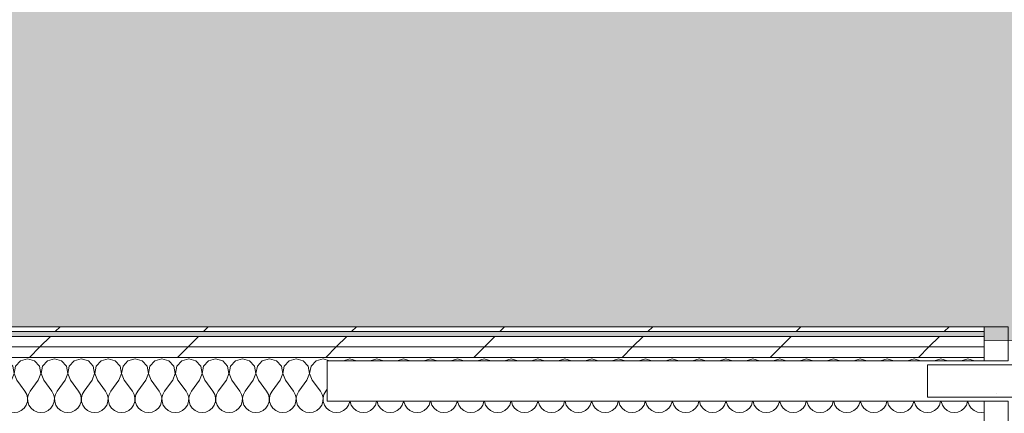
# Model space of a CAD drawing. Header units: millimetres. Extents: x -30280 to 19093, y -19247 to 4746.
# Tile 153 of 166: x -8393 to -7171, y -13782 to -13294. Entities that reach past the tile are written whole.
import ezdxf
from ezdxf.enums import TextEntityAlignment as Align

# ---------------------------------------------------------------- set-up
doc = ezdxf.new("R2010")
doc.units = ezdxf.units.MM
doc.header["$MEASUREMENT"] = 0
doc.linetypes.add('Wipeout_Contour', pattern=[1000, 0, -1000])
for name, color, linetype in [('Nuevo_05_AUX_Treball', 7, 'Continuous'), ('Nuevo_08_E_Envans secs', 7, 'Continuous'), ('Nuevo_Puertas Archicad', 7, 'Continuous')]:
    doc.layers.add(name, color=color, linetype=linetype)
for name, color, linetype, lineweight, true_color in [('Nuevo_05_AUX_Treball_Pluma_Nº__3', 7, 'Continuous', 5, 0xa4a4a4), ('Nuevo_08_E_Envans secs_Pluma_Nº__102', 7, 'Continuous', 5, 0xcccccc), ('Nuevo_08_E_Envans secs_Pluma_Nº__171', 171, 'Continuous', 13, 0xaaaaff), ('Nuevo_08_E_Envans secs_Pluma_Nº__177', 7, 'Continuous', 15, 0xf7e046), ('Nuevo_Puertas Archicad_Pluma_Nº__3', 7, 'Continuous', 5, 0xa4a4a4)]:
    doc.layers.add(name, color=color, linetype=linetype, lineweight=lineweight, true_color=true_color)
for name, color, linetype, lineweight in [('Nuevo_08_E_Envans secs_Pluma_Nº__1', 7, 'Continuous', 5), ('Nuevo_Puertas Archicad_Pluma_Nº__1', 7, 'Continuous', 5), ('Nuevo_Sellos de Zona Archicad_Pluma_Nº__1', 7, 'Continuous', 5)]:
    doc.layers.add(name, color=color, linetype=linetype, lineweight=lineweight)
doc.styles.add('Estilo_Generado_1', font='txt')
pattern_1 = [(45, (0, 0), (-183.8478, 183.8478), [195, -65]), (45, (7e-14, 183.85), (-183.8478, 183.8478), [195, -65])]

# ---------------------------------------------------------------- blocks, each defined once
blk = doc.blocks.new('Planta 1_Distribuïdor 2_12_1', base_point=(-6316.1, -12894.1))
at = {"layer": 'Nuevo_05_AUX_Treball', "linetype": 'Continuous', "lineweight": 0, "true_color": 0xf0ffcc}
blk.add_hatch(color=254, dxfattribs=at).paths.add_polyline_path([(-10668, -12494.6), (-10663.9, -13688.2), (-1618.8, -13697.1), (-1618.8, -12390.8), (-10668, -12390.8)])
at = {"layer": 'Nuevo_05_AUX_Treball_Pluma_Nº__3', "color": 253, "linetype": 'Continuous', "lineweight": 5, "true_color": 0xa4a4a4, "flags": 128}
blk.add_lwpolyline([(-10668, -12494.6), (-10663.9, -13688.2), (-1618.8, -13697.1), (-1618.8, -12390.8), (-10668, -12390.8)], close=True, dxfattribs=at)
at = {"layer": 'Nuevo_Sellos de Zona Archicad_Pluma_Nº__1', "color": 7, "lineweight": 5, "style": 'Estilo_Generado_1'}
for tag, p in [('ROOM_NAME', (-6316.1, -12952.2)), ('ROOM_NUMBER', (-6316.1, -13178.1)), ('ROOM_AREA', (-6316.1, -13404))]:
    blk.add_attdef(tag, text='', height=120, dxfattribs=at).set_placement(p, align=Align.TOP_LEFT)
blk = doc.blocks.new('*X247')
at = {"layer": 'Nuevo_08_E_Envans secs_Pluma_Nº__102', "color": 254, "linetype": 'Continuous', "lineweight": 5, "true_color": 0xcccccc}
for p, q in [((-8392.1, -13716.7), (-8392.2, -13716.8)), ((-8383.3, -13714.2), (-8392.1, -13716.7)), ((-8374.6, -13716.7), (-8383.3, -13714.2)), ((-8368.4, -13723.4), (-8374.6, -13716.7)), ((-8358.8, -13716.7), (-8364.9, -13723.4)), ((-8350, -13714.2), (-8358.8, -13716.7)), ((-8341.2, -13716.7), (-8350, -13714.2)), ((-8335.1, -13723.4), (-8341.2, -13716.7)), ((-8325.4, -13716.7), (-8331.6, -13723.4)), ((-8316.7, -13714.2), (-8325.4, -13716.7)), ((-8307.9, -13716.7), (-8316.7, -13714.2)), ((-8301.8, -13723.4), (-8307.9, -13716.7)), ((-8292.1, -13716.7), (-8298.2, -13723.4)), ((-8283.3, -13714.2), (-8292.1, -13716.7)), ((-8274.6, -13716.7), (-8283.3, -13714.2)), ((-8268.4, -13723.4), (-8274.6, -13716.7)), ((-8258.8, -13716.7), (-8264.9, -13723.4)), ((-8250, -13714.2), (-8258.8, -13716.7)), ((-8241.2, -13716.7), (-8250, -13714.2)), ((-8235.1, -13723.4), (-8241.2, -13716.7)), ((-8225.4, -13716.7), (-8231.6, -13723.4)), ((-8216.7, -13714.2), (-8225.4, -13716.7)), ((-8207.9, -13716.7), (-8216.7, -13714.2)), ((-8201.8, -13723.4), (-8207.9, -13716.7)), ((-8192.1, -13716.7), (-8198.2, -13723.4)), ((-8183.3, -13714.2), (-8192.1, -13716.7)), ((-8174.6, -13716.7), (-8183.3, -13714.2)), ((-8168.4, -13723.4), (-8174.6, -13716.7)), ((-8158.8, -13716.7), (-8164.9, -13723.4)), ((-8150, -13714.2), (-8158.8, -13716.7)), ((-8141.2, -13716.7), (-8150, -13714.2)), ((-8135.1, -13723.4), (-8141.2, -13716.7)), ((-8125.4, -13716.7), (-8131.6, -13723.4)), ((-8116.7, -13714.2), (-8125.4, -13716.7)), ((-8107.9, -13716.7), (-8116.7, -13714.2)), ((-8101.8, -13723.4), (-8107.9, -13716.7)), ((-8092.1, -13716.7), (-8098.2, -13723.4)), ((-8083.3, -13714.2), (-8092.1, -13716.7)), ((-8074.6, -13716.7), (-8083.3, -13714.2)), ((-8068.4, -13723.4), (-8074.6, -13716.7)), ((-8058.8, -13716.7), (-8064.9, -13723.4)), ((-8050, -13714.2), (-8058.8, -13716.7)), ((-8041.2, -13716.7), (-8050, -13714.2)), ((-8035.1, -13723.4), (-8041.2, -13716.7)), ((-8025.4, -13716.7), (-8031.6, -13723.4)), ((-8016.7, -13714.2), (-8025.4, -13716.7)), ((-8008.5, -13716.6), (-8016.7, -13714.2)), ((-7983.3, -13714.2), (-7991.5, -13716.6)), ((-7975.1, -13716.6), (-7983.3, -13714.2)), ((-7950, -13714.2), (-7958.2, -13716.6)), ((-7941.8, -13716.6), (-7950, -13714.2)), ((-7916.7, -13714.2), (-7924.9, -13716.6)), ((-7908.5, -13716.6), (-7916.7, -13714.2)), ((-7883.3, -13714.2), (-7891.5, -13716.6)), ((-7875.1, -13716.6), (-7883.3, -13714.2)), ((-7850, -13714.2), (-7858.2, -13716.6)), ((-7841.8, -13716.6), (-7850, -13714.2)), ((-7816.7, -13714.2), (-7824.9, -13716.6)), ((-7808.5, -13716.6), (-7816.7, -13714.2)), ((-7783.3, -13714.2), (-7791.5, -13716.6)), ((-7775.1, -13716.6), (-7783.3, -13714.2)), ((-7750, -13714.2), (-7758.2, -13716.6)), ((-7741.8, -13716.6), (-7750, -13714.2)), ((-7716.7, -13714.2), (-7724.9, -13716.6)), ((-7708.5, -13716.6), (-7716.7, -13714.2)), ((-7683.3, -13714.2), (-7691.5, -13716.6)), ((-7675.1, -13716.6), (-7683.3, -13714.2)), ((-7650, -13714.2), (-7658.2, -13716.6)), ((-7641.8, -13716.6), (-7650, -13714.2)), ((-7616.7, -13714.2), (-7624.9, -13716.6)), ((-7608.5, -13716.6), (-7616.7, -13714.2)), ((-7583.3, -13714.2), (-7591.5, -13716.6)), ((-7575.1, -13716.6), (-7583.3, -13714.2)), ((-7550, -13714.2), (-7558.2, -13716.6)), ((-7541.8, -13716.6), (-7550, -13714.2)), ((-7516.7, -13714.2), (-7524.9, -13716.6)), ((-7508.5, -13716.6), (-7516.7, -13714.2)), ((-7483.3, -13714.2), (-7491.5, -13716.6)), ((-7475.1, -13716.6), (-7483.3, -13714.2)), ((-7450, -13714.2), (-7458.2, -13716.6)), ((-7441.8, -13716.6), (-7450, -13714.2)), ((-7416.7, -13714.2), (-7424.9, -13716.6)), ((-7408.5, -13716.6), (-7416.7, -13714.2)), ((-7383.3, -13714.2), (-7391.5, -13716.6)), ((-7375.1, -13716.6), (-7383.3, -13714.2)), ((-7350, -13714.2), (-7358.2, -13716.6)), ((-7341.8, -13716.6), (-7350, -13714.2)), ((-7316.7, -13714.2), (-7324.9, -13716.6)), ((-7308.5, -13716.6), (-7316.7, -13714.2)), ((-7283.3, -13714.2), (-7291.5, -13716.6)), ((-7275.1, -13716.6), (-7283.3, -13714.2)), ((-7250, -13714.2), (-7258.2, -13716.6)), ((-7241.8, -13716.6), (-7250, -13714.2)), ((-7216.7, -13714.2), (-7224.9, -13716.6)), ((-7208.5, -13716.6), (-7216.7, -13714.2)), ((-8370, -13740.9), (-8366.7, -13732.4)), ((-8366.7, -13732.4), (-8368.4, -13723.4)), ((-8364.9, -13723.4), (-8366.6, -13732.4)), ((-8366.6, -13732.4), (-8363.3, -13740.9)), ((-8336.7, -13740.9), (-8333.4, -13732.4)), ((-8333.4, -13732.4), (-8335.1, -13723.4)), ((-8331.6, -13723.4), (-8333.3, -13732.4)), ((-8333.3, -13732.4), (-8330, -13740.9)), ((-8303.3, -13740.9), (-8300.1, -13732.4)), ((-8300.1, -13732.4), (-8301.8, -13723.4)), ((-8298.2, -13723.4), (-8299.9, -13732.4)), ((-8299.9, -13732.4), (-8296.7, -13740.9)), ((-8270, -13740.9), (-8266.7, -13732.4)), ((-8266.7, -13732.4), (-8268.4, -13723.4)), ((-8264.9, -13723.4), (-8266.6, -13732.4)), ((-8266.6, -13732.4), (-8263.3, -13740.9)), ((-8236.7, -13740.9), (-8233.4, -13732.4)), ((-8233.4, -13732.4), (-8235.1, -13723.4)), ((-8231.6, -13723.4), (-8233.3, -13732.4)), ((-8233.3, -13732.4), (-8230, -13740.9)), ((-8203.3, -13740.9), (-8200.1, -13732.4)), ((-8200.1, -13732.4), (-8201.8, -13723.4)), ((-8198.2, -13723.4), (-8199.9, -13732.4)), ((-8199.9, -13732.4), (-8196.7, -13740.9)), ((-8170, -13740.9), (-8166.7, -13732.4)), ((-8166.7, -13732.4), (-8168.4, -13723.4)), ((-8164.9, -13723.4), (-8166.6, -13732.4)), ((-8166.6, -13732.4), (-8163.3, -13740.9)), ((-8136.7, -13740.9), (-8133.4, -13732.4)), ((-8133.4, -13732.4), (-8135.1, -13723.4)), ((-8131.6, -13723.4), (-8133.3, -13732.4)), ((-8133.3, -13732.4), (-8130, -13740.9)), ((-8103.3, -13740.9), (-8100.1, -13732.4)), ((-8100.1, -13732.4), (-8101.8, -13723.4)), ((-8098.2, -13723.4), (-8099.9, -13732.4)), ((-8099.9, -13732.4), (-8096.7, -13740.9)), ((-8070, -13740.9), (-8066.7, -13732.4)), ((-8066.7, -13732.4), (-8068.4, -13723.4)), ((-8064.9, -13723.4), (-8066.6, -13732.4)), ((-8066.6, -13732.4), (-8063.3, -13740.9)), ((-8036.7, -13740.9), (-8033.4, -13732.4)), ((-8033.4, -13732.4), (-8035.1, -13723.4)), ((-8031.6, -13723.4), (-8033.3, -13732.4)), ((-8033.3, -13732.4), (-8030, -13740.9)), ((-8370, -13740.9), (-8380, -13754.2)), ((-8363.3, -13740.9), (-8353.3, -13754.2)), ((-8336.7, -13740.9), (-8346.7, -13754.2)), ((-8330, -13740.9), (-8320, -13754.2)), ((-8303.3, -13740.9), (-8313.3, -13754.2)), ((-8296.7, -13740.9), (-8286.7, -13754.2)), ((-8270, -13740.9), (-8280, -13754.2)), ((-8263.3, -13740.9), (-8253.3, -13754.2)), ((-8236.7, -13740.9), (-8246.7, -13754.2)), ((-8230, -13740.9), (-8220, -13754.2)), ((-8203.3, -13740.9), (-8213.3, -13754.2)), ((-8196.7, -13740.9), (-8186.7, -13754.2)), ((-8170, -13740.9), (-8180, -13754.2)), ((-8163.3, -13740.9), (-8153.3, -13754.2)), ((-8136.7, -13740.9), (-8146.7, -13754.2)), ((-8130, -13740.9), (-8120, -13754.2)), ((-8103.3, -13740.9), (-8113.3, -13754.2)), ((-8096.7, -13740.9), (-8086.7, -13754.2)), ((-8070, -13740.9), (-8080, -13754.2)), ((-8063.3, -13740.9), (-8053.3, -13754.2)), ((-8036.7, -13740.9), (-8046.7, -13754.2)), ((-8030, -13740.9), (-8020, -13754.2)), ((-8392.2, -13746.8), (-8386.7, -13754.2)), ((-8384.4, -13758.3), (-8386.7, -13754.2)), ((-8380, -13754.2), (-8382.2, -13758.3)), ((-8351.1, -13758.3), (-8353.3, -13754.2)), ((-8346.7, -13754.2), (-8348.9, -13758.3)), ((-8317.8, -13758.3), (-8320, -13754.2)), ((-8313.3, -13754.2), (-8315.6, -13758.3)), ((-8284.4, -13758.3), (-8286.7, -13754.2)), ((-8280, -13754.2), (-8282.2, -13758.3)), ((-8251.1, -13758.3), (-8253.3, -13754.2)), ((-8246.7, -13754.2), (-8248.9, -13758.3)), ((-8217.8, -13758.3), (-8220, -13754.2)), ((-8213.3, -13754.2), (-8215.6, -13758.3)), ((-8184.4, -13758.3), (-8186.7, -13754.2)), ((-8180, -13754.2), (-8182.2, -13758.3)), ((-8151.1, -13758.3), (-8153.3, -13754.2)), ((-8146.7, -13754.2), (-8148.9, -13758.3)), ((-8117.8, -13758.3), (-8120, -13754.2)), ((-8113.3, -13754.2), (-8115.6, -13758.3)), ((-8084.4, -13758.3), (-8086.7, -13754.2)), ((-8080, -13754.2), (-8082.2, -13758.3)), ((-8051.1, -13758.3), (-8053.3, -13754.2)), ((-8046.7, -13754.2), (-8048.9, -13758.3)), ((-8017.8, -13758.3), (-8020, -13754.2)), ((-8013.3, -13754.2), (-8015.6, -13758.3)), ((-8011.5, -13751.8), (-8013.3, -13754.2)), ((-8385.1, -13771.7), (-8383.6, -13767.3)), ((-8383.4, -13762.7), (-8384.4, -13758.3)), ((-8383.6, -13767.3), (-8383.4, -13762.7)), ((-8382.2, -13758.3), (-8383.3, -13762.7)), ((-8383.3, -13762.7), (-8383, -13767.3)), ((-8383, -13767.3), (-8381.6, -13771.7)), ((-8351.8, -13771.7), (-8350.3, -13767.3)), ((-8350.1, -13762.7), (-8351.1, -13758.3)), ((-8350.3, -13767.3), (-8350.1, -13762.7)), ((-8348.9, -13758.3), (-8349.9, -13762.7)), ((-8349.9, -13762.7), (-8349.7, -13767.3)), ((-8349.7, -13767.3), (-8348.2, -13771.7)), ((-8318.4, -13771.7), (-8317, -13767.3)), ((-8316.7, -13762.7), (-8317.8, -13758.3)), ((-8317, -13767.3), (-8316.7, -13762.7)), ((-8315.6, -13758.3), (-8316.6, -13762.7)), ((-8316.6, -13762.7), (-8316.4, -13767.3)), ((-8316.4, -13767.3), (-8314.9, -13771.7)), ((-8285.1, -13771.7), (-8283.6, -13767.3)), ((-8283.4, -13762.7), (-8284.4, -13758.3)), ((-8283.6, -13767.3), (-8283.4, -13762.7)), ((-8282.2, -13758.3), (-8283.3, -13762.7)), ((-8283.3, -13762.7), (-8283, -13767.3)), ((-8283, -13767.3), (-8281.6, -13771.7)), ((-8251.8, -13771.7), (-8250.3, -13767.3)), ((-8250.1, -13762.7), (-8251.1, -13758.3)), ((-8250.3, -13767.3), (-8250.1, -13762.7)), ((-8248.9, -13758.3), (-8249.9, -13762.7)), ((-8249.9, -13762.7), (-8249.7, -13767.3)), ((-8249.7, -13767.3), (-8248.2, -13771.7)), ((-8218.4, -13771.7), (-8217, -13767.3)), ((-8216.7, -13762.7), (-8217.8, -13758.3)), ((-8217, -13767.3), (-8216.7, -13762.7)), ((-8215.6, -13758.3), (-8216.6, -13762.7)), ((-8216.6, -13762.7), (-8216.4, -13767.3)), ((-8216.4, -13767.3), (-8214.9, -13771.7)), ((-8185.1, -13771.7), (-8183.6, -13767.3)), ((-8183.4, -13762.7), (-8184.4, -13758.3)), ((-8183.6, -13767.3), (-8183.4, -13762.7)), ((-8182.2, -13758.3), (-8183.3, -13762.7)), ((-8183.3, -13762.7), (-8183, -13767.3)), ((-8183, -13767.3), (-8181.6, -13771.7)), ((-8151.8, -13771.7), (-8150.3, -13767.3)), ((-8150.1, -13762.7), (-8151.1, -13758.3)), ((-8150.3, -13767.3), (-8150.1, -13762.7)), ((-8148.9, -13758.3), (-8149.9, -13762.7)), ((-8149.9, -13762.7), (-8149.7, -13767.3)), ((-8149.7, -13767.3), (-8148.2, -13771.7)), ((-8118.4, -13771.7), (-8117, -13767.3)), ((-8116.7, -13762.7), (-8117.8, -13758.3)), ((-8117, -13767.3), (-8116.7, -13762.7)), ((-8115.6, -13758.3), (-8116.6, -13762.7)), ((-8116.6, -13762.7), (-8116.4, -13767.3)), ((-8116.4, -13767.3), (-8114.9, -13771.7)), ((-8085.1, -13771.7), (-8083.6, -13767.3)), ((-8083.4, -13762.7), (-8084.4, -13758.3)), ((-8083.6, -13767.3), (-8083.4, -13762.7)), ((-8082.2, -13758.3), (-8083.3, -13762.7)), ((-8083.3, -13762.7), (-8083, -13767.3)), ((-8083, -13767.3), (-8081.6, -13771.7)), ((-8051.8, -13771.7), (-8050.3, -13767.3)), ((-8050.1, -13762.7), (-8051.1, -13758.3)), ((-8050.3, -13767.3), (-8050.1, -13762.7)), ((-8048.9, -13758.3), (-8049.9, -13762.7)), ((-8049.9, -13762.7), (-8049.7, -13767.3)), ((-8049.7, -13767.3), (-8048.2, -13771.7)), ((-8018.4, -13771.7), (-8017, -13767.3)), ((-8016.7, -13762.7), (-8017.8, -13758.3)), ((-8017, -13767.3), (-8016.7, -13762.7)), ((-8015.6, -13758.3), (-8016.6, -13762.7)), ((-8016.6, -13762.7), (-8016.4, -13767.3)), ((-8016.4, -13767.3), (-8014.9, -13771.7)), ((-7985.1, -13771.7), (-7983.6, -13767.3)), ((-7983.6, -13767.3), (-7983.6, -13766.6)), ((-7983.1, -13766.6), (-7983, -13767.3)), ((-7983, -13767.3), (-7981.6, -13771.7)), ((-7951.8, -13771.7), (-7950.3, -13767.3)), ((-7950.3, -13767.3), (-7950.3, -13766.6)), ((-7949.7, -13766.6), (-7949.7, -13767.3)), ((-7949.7, -13767.3), (-7948.2, -13771.7)), ((-7918.4, -13771.7), (-7917, -13767.3)), ((-7917, -13767.3), (-7916.9, -13766.6)), ((-7916.4, -13766.6), (-7916.4, -13767.3)), ((-7916.4, -13767.3), (-7914.9, -13771.7)), ((-7885.1, -13771.7), (-7883.6, -13767.3)), ((-7883.6, -13767.3), (-7883.6, -13766.6)), ((-7883.1, -13766.6), (-7883, -13767.3)), ((-7883, -13767.3), (-7881.6, -13771.7)), ((-7851.8, -13771.7), (-7850.3, -13767.3)), ((-7850.3, -13767.3), (-7850.3, -13766.6)), ((-7849.7, -13766.6), (-7849.7, -13767.3)), ((-7849.7, -13767.3), (-7848.2, -13771.7)), ((-7818.4, -13771.7), (-7817, -13767.3)), ((-7817, -13767.3), (-7816.9, -13766.6)), ((-7816.4, -13766.6), (-7816.4, -13767.3)), ((-7816.4, -13767.3), (-7814.9, -13771.7)), ((-7785.1, -13771.7), (-7783.6, -13767.3)), ((-7783.6, -13767.3), (-7783.6, -13766.6)), ((-7783.1, -13766.6), (-7783, -13767.3)), ((-7783, -13767.3), (-7781.6, -13771.7)), ((-7751.8, -13771.7), (-7750.3, -13767.3)), ((-7750.3, -13767.3), (-7750.3, -13766.6)), ((-7749.7, -13766.6), (-7749.7, -13767.3)), ((-7749.7, -13767.3), (-7748.2, -13771.7)), ((-7718.4, -13771.7), (-7717, -13767.3)), ((-7717, -13767.3), (-7716.9, -13766.6)), ((-7716.4, -13766.6), (-7716.4, -13767.3)), ((-7716.4, -13767.3), (-7714.9, -13771.7)), ((-7685.1, -13771.7), (-7683.6, -13767.3)), ((-7683.6, -13767.3), (-7683.6, -13766.6)), ((-7683.1, -13766.6), (-7683, -13767.3)), ((-7683, -13767.3), (-7681.6, -13771.7)), ((-7651.8, -13771.7), (-7650.3, -13767.3)), ((-7650.3, -13767.3), (-7650.3, -13766.6)), ((-7649.7, -13766.6), (-7649.7, -13767.3)), ((-7649.7, -13767.3), (-7648.2, -13771.7)), ((-7618.4, -13771.7), (-7617, -13767.3)), ((-7617, -13767.3), (-7616.9, -13766.6)), ((-7616.4, -13766.6), (-7616.4, -13767.3)), ((-7616.4, -13767.3), (-7614.9, -13771.7)), ((-7585.1, -13771.7), (-7583.6, -13767.3)), ((-7583.6, -13767.3), (-7583.6, -13766.6)), ((-7583.1, -13766.6), (-7583, -13767.3)), ((-7583, -13767.3), (-7581.6, -13771.7)), ((-7551.8, -13771.7), (-7550.3, -13767.3)), ((-7550.3, -13767.3), (-7550.3, -13766.6)), ((-7549.7, -13766.6), (-7549.7, -13767.3)), ((-7549.7, -13767.3), (-7548.2, -13771.7)), ((-7518.4, -13771.7), (-7517, -13767.3)), ((-7517, -13767.3), (-7516.9, -13766.6)), ((-7516.4, -13766.6), (-7516.4, -13767.3)), ((-7516.4, -13767.3), (-7514.9, -13771.7)), ((-7485.1, -13771.7), (-7483.6, -13767.3)), ((-7483.6, -13767.3), (-7483.6, -13766.6)), ((-7483.1, -13766.6), (-7483, -13767.3)), ((-7483, -13767.3), (-7481.6, -13771.7)), ((-7451.8, -13771.7), (-7450.3, -13767.3)), ((-7450.3, -13767.3), (-7450.3, -13766.6)), ((-7449.7, -13766.6), (-7449.7, -13767.3)), ((-7449.7, -13767.3), (-7448.2, -13771.7)), ((-7418.4, -13771.7), (-7417, -13767.3)), ((-7417, -13767.3), (-7416.9, -13766.6)), ((-7416.4, -13766.6), (-7416.4, -13767.3)), ((-7416.4, -13767.3), (-7414.9, -13771.7)), ((-7385.1, -13771.7), (-7383.6, -13767.3)), ((-7383.6, -13767.3), (-7383.6, -13766.6)), ((-7383.1, -13766.6), (-7383, -13767.3)), ((-7383, -13767.3), (-7381.6, -13771.7)), ((-7351.8, -13771.7), (-7350.3, -13767.3)), ((-7350.3, -13767.3), (-7350.3, -13766.6)), ((-7349.7, -13766.6), (-7349.7, -13767.3)), ((-7349.7, -13767.3), (-7348.2, -13771.7)), ((-7318.4, -13771.7), (-7317, -13767.3)), ((-7317, -13767.3), (-7316.9, -13766.6)), ((-7316.4, -13766.6), (-7316.4, -13767.3)), ((-7316.4, -13767.3), (-7314.9, -13771.7)), ((-7285.1, -13771.7), (-7283.6, -13767.3)), ((-7283.6, -13767.3), (-7283.6, -13766.6)), ((-7283.1, -13766.6), (-7283, -13767.3)), ((-7283, -13767.3), (-7281.6, -13771.7)), ((-7251.8, -13771.7), (-7250.3, -13767.3)), ((-7250.3, -13767.3), (-7250.3, -13766.6)), ((-7249.7, -13766.6), (-7249.7, -13767.3)), ((-7249.7, -13767.3), (-7248.2, -13771.7)), ((-7218.4, -13771.7), (-7217, -13767.3)), ((-7217, -13767.3), (-7216.9, -13766.6)), ((-7216.4, -13766.6), (-7216.4, -13767.3)), ((-7216.4, -13767.3), (-7214.9, -13771.7)), ((-8392.3, -13778.9), (-8391.2, -13778.4)), ((-8391.2, -13778.4), (-8387.7, -13775.5)), ((-8387.7, -13775.5), (-8385.1, -13771.7)), ((-8381.6, -13771.7), (-8379, -13775.5)), ((-8379, -13775.5), (-8375.4, -13778.4)), ((-8375.4, -13778.4), (-8371.2, -13780.3)), ((-8371.2, -13780.3), (-8366.7, -13780.9)), ((-8366.7, -13780.9), (-8362.1, -13780.3)), ((-8362.1, -13780.3), (-8357.9, -13778.4)), ((-8357.9, -13778.4), (-8354.4, -13775.5)), ((-8354.4, -13775.5), (-8351.8, -13771.7)), ((-8348.2, -13771.7), (-8345.6, -13775.5)), ((-8345.6, -13775.5), (-8342.1, -13778.4)), ((-8342.1, -13778.4), (-8337.9, -13780.3)), ((-8337.9, -13780.3), (-8333.3, -13780.9)), ((-8333.3, -13780.9), (-8328.8, -13780.3)), ((-8328.8, -13780.3), (-8324.6, -13778.4)), ((-8324.6, -13778.4), (-8321, -13775.5)), ((-8321, -13775.5), (-8318.4, -13771.7)), ((-8314.9, -13771.7), (-8312.3, -13775.5)), ((-8312.3, -13775.5), (-8308.8, -13778.4)), ((-8308.8, -13778.4), (-8304.6, -13780.3)), ((-8304.6, -13780.3), (-8300, -13780.9)), ((-8300, -13780.9), (-8295.4, -13780.3)), ((-8295.4, -13780.3), (-8291.2, -13778.4)), ((-8291.2, -13778.4), (-8287.7, -13775.5)), ((-8287.7, -13775.5), (-8285.1, -13771.7)), ((-8281.6, -13771.7), (-8279, -13775.5)), ((-8279, -13775.5), (-8275.4, -13778.4)), ((-8275.4, -13778.4), (-8271.2, -13780.3)), ((-8271.2, -13780.3), (-8266.7, -13780.9)), ((-8266.7, -13780.9), (-8262.1, -13780.3)), ((-8262.1, -13780.3), (-8257.9, -13778.4)), ((-8257.9, -13778.4), (-8254.4, -13775.5)), ((-8254.4, -13775.5), (-8251.8, -13771.7)), ((-8248.2, -13771.7), (-8245.6, -13775.5)), ((-8245.6, -13775.5), (-8242.1, -13778.4)), ((-8242.1, -13778.4), (-8237.9, -13780.3)), ((-8237.9, -13780.3), (-8233.3, -13780.9)), ((-8233.3, -13780.9), (-8228.8, -13780.3)), ((-8228.8, -13780.3), (-8224.6, -13778.4)), ((-8224.6, -13778.4), (-8221, -13775.5)), ((-8221, -13775.5), (-8218.4, -13771.7)), ((-8214.9, -13771.7), (-8212.3, -13775.5)), ((-8212.3, -13775.5), (-8208.8, -13778.4)), ((-8208.8, -13778.4), (-8204.6, -13780.3)), ((-8204.6, -13780.3), (-8200, -13780.9)), ((-8200, -13780.9), (-8195.4, -13780.3)), ((-8195.4, -13780.3), (-8191.2, -13778.4)), ((-8191.2, -13778.4), (-8187.7, -13775.5)), ((-8187.7, -13775.5), (-8185.1, -13771.7)), ((-8181.6, -13771.7), (-8179, -13775.5)), ((-8179, -13775.5), (-8175.4, -13778.4)), ((-8175.4, -13778.4), (-8171.2, -13780.3)), ((-8171.2, -13780.3), (-8166.7, -13780.9)), ((-8166.7, -13780.9), (-8162.1, -13780.3)), ((-8162.1, -13780.3), (-8157.9, -13778.4)), ((-8157.9, -13778.4), (-8154.4, -13775.5)), ((-8154.4, -13775.5), (-8151.8, -13771.7)), ((-8148.2, -13771.7), (-8145.6, -13775.5)), ((-8145.6, -13775.5), (-8142.1, -13778.4)), ((-8142.1, -13778.4), (-8137.9, -13780.3)), ((-8137.9, -13780.3), (-8133.3, -13780.9)), ((-8133.3, -13780.9), (-8128.8, -13780.3)), ((-8128.8, -13780.3), (-8124.6, -13778.4)), ((-8124.6, -13778.4), (-8121, -13775.5)), ((-8121, -13775.5), (-8118.4, -13771.7)), ((-8114.9, -13771.7), (-8112.3, -13775.5)), ((-8112.3, -13775.5), (-8108.8, -13778.4)), ((-8108.8, -13778.4), (-8104.6, -13780.3)), ((-8104.6, -13780.3), (-8100, -13780.9)), ((-8100, -13780.9), (-8095.4, -13780.3)), ((-8095.4, -13780.3), (-8091.2, -13778.4)), ((-8091.2, -13778.4), (-8087.7, -13775.5)), ((-8087.7, -13775.5), (-8085.1, -13771.7)), ((-8081.6, -13771.7), (-8079, -13775.5)), ((-8079, -13775.5), (-8075.4, -13778.4)), ((-8075.4, -13778.4), (-8071.2, -13780.3)), ((-8071.2, -13780.3), (-8066.7, -13780.9)), ((-8066.7, -13780.9), (-8062.1, -13780.3)), ((-8062.1, -13780.3), (-8057.9, -13778.4)), ((-8057.9, -13778.4), (-8054.4, -13775.5)), ((-8054.4, -13775.5), (-8051.8, -13771.7)), ((-8048.2, -13771.7), (-8045.6, -13775.5)), ((-8045.6, -13775.5), (-8042.1, -13778.4)), ((-8042.1, -13778.4), (-8037.9, -13780.3)), ((-8037.9, -13780.3), (-8033.3, -13780.9)), ((-8033.3, -13780.9), (-8028.8, -13780.3)), ((-8028.8, -13780.3), (-8024.6, -13778.4)), ((-8024.6, -13778.4), (-8021, -13775.5)), ((-8021, -13775.5), (-8018.4, -13771.7)), ((-8014.9, -13771.7), (-8012.3, -13775.5)), ((-8012.3, -13775.5), (-8008.8, -13778.4)), ((-8008.8, -13778.4), (-8004.6, -13780.3)), ((-8004.6, -13780.3), (-8000, -13780.9)), ((-8000, -13780.9), (-7995.4, -13780.3)), ((-7995.4, -13780.3), (-7991.2, -13778.4)), ((-7991.2, -13778.4), (-7987.7, -13775.5)), ((-7987.7, -13775.5), (-7985.1, -13771.7)), ((-7981.6, -13771.7), (-7979, -13775.5)), ((-7979, -13775.5), (-7975.4, -13778.4)), ((-7975.4, -13778.4), (-7971.2, -13780.3)), ((-7971.2, -13780.3), (-7966.7, -13780.9)), ((-7966.7, -13780.9), (-7962.1, -13780.3)), ((-7962.1, -13780.3), (-7957.9, -13778.4)), ((-7957.9, -13778.4), (-7954.4, -13775.5)), ((-7954.4, -13775.5), (-7951.8, -13771.7)), ((-7948.2, -13771.7), (-7945.6, -13775.5)), ((-7945.6, -13775.5), (-7942.1, -13778.4)), ((-7942.1, -13778.4), (-7937.9, -13780.3)), ((-7937.9, -13780.3), (-7933.3, -13780.9)), ((-7933.3, -13780.9), (-7928.8, -13780.3)), ((-7928.8, -13780.3), (-7924.6, -13778.4)), ((-7924.6, -13778.4), (-7921, -13775.5)), ((-7921, -13775.5), (-7918.4, -13771.7)), ((-7914.9, -13771.7), (-7912.3, -13775.5)), ((-7912.3, -13775.5), (-7908.8, -13778.4)), ((-7908.8, -13778.4), (-7904.6, -13780.3)), ((-7904.6, -13780.3), (-7900, -13780.9)), ((-7900, -13780.9), (-7895.4, -13780.3)), ((-7895.4, -13780.3), (-7891.2, -13778.4)), ((-7891.2, -13778.4), (-7887.7, -13775.5)), ((-7887.7, -13775.5), (-7885.1, -13771.7)), ((-7881.6, -13771.7), (-7879, -13775.5)), ((-7879, -13775.5), (-7875.4, -13778.4)), ((-7875.4, -13778.4), (-7871.2, -13780.3)), ((-7871.2, -13780.3), (-7866.7, -13780.9)), ((-7866.7, -13780.9), (-7862.1, -13780.3)), ((-7862.1, -13780.3), (-7857.9, -13778.4)), ((-7857.9, -13778.4), (-7854.4, -13775.5)), ((-7854.4, -13775.5), (-7851.8, -13771.7)), ((-7848.2, -13771.7), (-7845.6, -13775.5)), ((-7845.6, -13775.5), (-7842.1, -13778.4)), ((-7842.1, -13778.4), (-7837.9, -13780.3)), ((-7837.9, -13780.3), (-7833.3, -13780.9)), ((-7833.3, -13780.9), (-7828.8, -13780.3)), ((-7828.8, -13780.3), (-7824.6, -13778.4)), ((-7824.6, -13778.4), (-7821, -13775.5)), ((-7821, -13775.5), (-7818.4, -13771.7)), ((-7814.9, -13771.7), (-7812.3, -13775.5)), ((-7812.3, -13775.5), (-7808.8, -13778.4)), ((-7808.8, -13778.4), (-7804.6, -13780.3)), ((-7804.6, -13780.3), (-7800, -13780.9)), ((-7800, -13780.9), (-7795.4, -13780.3)), ((-7795.4, -13780.3), (-7791.2, -13778.4)), ((-7791.2, -13778.4), (-7787.7, -13775.5)), ((-7787.7, -13775.5), (-7785.1, -13771.7)), ((-7781.6, -13771.7), (-7779, -13775.5)), ((-7779, -13775.5), (-7775.4, -13778.4)), ((-7775.4, -13778.4), (-7771.2, -13780.3)), ((-7771.2, -13780.3), (-7766.7, -13780.9)), ((-7766.7, -13780.9), (-7762.1, -13780.3)), ((-7762.1, -13780.3), (-7757.9, -13778.4)), ((-7757.9, -13778.4), (-7754.4, -13775.5)), ((-7754.4, -13775.5), (-7751.8, -13771.7)), ((-7748.2, -13771.7), (-7745.6, -13775.5)), ((-7745.6, -13775.5), (-7742.1, -13778.4)), ((-7742.1, -13778.4), (-7737.9, -13780.3)), ((-7737.9, -13780.3), (-7733.3, -13780.9)), ((-7733.3, -13780.9), (-7728.8, -13780.3)), ((-7728.8, -13780.3), (-7724.6, -13778.4)), ((-7724.6, -13778.4), (-7721, -13775.5)), ((-7721, -13775.5), (-7718.4, -13771.7)), ((-7714.9, -13771.7), (-7712.3, -13775.5)), ((-7712.3, -13775.5), (-7708.8, -13778.4)), ((-7708.8, -13778.4), (-7704.6, -13780.3)), ((-7704.6, -13780.3), (-7700, -13780.9)), ((-7700, -13780.9), (-7695.4, -13780.3)), ((-7695.4, -13780.3), (-7691.2, -13778.4)), ((-7691.2, -13778.4), (-7687.7, -13775.5)), ((-7687.7, -13775.5), (-7685.1, -13771.7)), ((-7681.6, -13771.7), (-7679, -13775.5)), ((-7679, -13775.5), (-7675.4, -13778.4)), ((-7675.4, -13778.4), (-7671.2, -13780.3)), ((-7671.2, -13780.3), (-7666.7, -13780.9)), ((-7666.7, -13780.9), (-7662.1, -13780.3)), ((-7662.1, -13780.3), (-7657.9, -13778.4)), ((-7657.9, -13778.4), (-7654.4, -13775.5)), ((-7654.4, -13775.5), (-7651.8, -13771.7)), ((-7648.2, -13771.7), (-7645.6, -13775.5)), ((-7645.6, -13775.5), (-7642.1, -13778.4)), ((-7642.1, -13778.4), (-7637.9, -13780.3)), ((-7637.9, -13780.3), (-7633.3, -13780.9)), ((-7633.3, -13780.9), (-7628.8, -13780.3)), ((-7628.8, -13780.3), (-7624.6, -13778.4)), ((-7624.6, -13778.4), (-7621, -13775.5)), ((-7621, -13775.5), (-7618.4, -13771.7)), ((-7614.9, -13771.7), (-7612.3, -13775.5)), ((-7612.3, -13775.5), (-7608.8, -13778.4)), ((-7608.8, -13778.4), (-7604.6, -13780.3)), ((-7604.6, -13780.3), (-7600, -13780.9)), ((-7600, -13780.9), (-7595.4, -13780.3)), ((-7595.4, -13780.3), (-7591.2, -13778.4)), ((-7591.2, -13778.4), (-7587.7, -13775.5)), ((-7587.7, -13775.5), (-7585.1, -13771.7)), ((-7581.6, -13771.7), (-7579, -13775.5)), ((-7579, -13775.5), (-7575.4, -13778.4)), ((-7575.4, -13778.4), (-7571.2, -13780.3)), ((-7571.2, -13780.3), (-7566.7, -13780.9)), ((-7566.7, -13780.9), (-7562.1, -13780.3)), ((-7562.1, -13780.3), (-7557.9, -13778.4)), ((-7557.9, -13778.4), (-7554.4, -13775.5)), ((-7554.4, -13775.5), (-7551.8, -13771.7)), ((-7548.2, -13771.7), (-7545.6, -13775.5)), ((-7545.6, -13775.5), (-7542.1, -13778.4)), ((-7542.1, -13778.4), (-7537.9, -13780.3)), ((-7537.9, -13780.3), (-7533.3, -13780.9)), ((-7533.3, -13780.9), (-7528.8, -13780.3)), ((-7528.8, -13780.3), (-7524.6, -13778.4)), ((-7524.6, -13778.4), (-7521, -13775.5)), ((-7521, -13775.5), (-7518.4, -13771.7)), ((-7514.9, -13771.7), (-7512.3, -13775.5)), ((-7512.3, -13775.5), (-7508.8, -13778.4)), ((-7508.8, -13778.4), (-7504.6, -13780.3)), ((-7504.6, -13780.3), (-7500, -13780.9)), ((-7500, -13780.9), (-7495.4, -13780.3)), ((-7495.4, -13780.3), (-7491.2, -13778.4)), ((-7491.2, -13778.4), (-7487.7, -13775.5)), ((-7487.7, -13775.5), (-7485.1, -13771.7)), ((-7481.6, -13771.7), (-7479, -13775.5)), ((-7479, -13775.5), (-7475.4, -13778.4)), ((-7475.4, -13778.4), (-7471.2, -13780.3)), ((-7471.2, -13780.3), (-7466.7, -13780.9)), ((-7466.7, -13780.9), (-7462.1, -13780.3)), ((-7462.1, -13780.3), (-7457.9, -13778.4)), ((-7457.9, -13778.4), (-7454.4, -13775.5)), ((-7454.4, -13775.5), (-7451.8, -13771.7)), ((-7448.2, -13771.7), (-7445.6, -13775.5)), ((-7445.6, -13775.5), (-7442.1, -13778.4)), ((-7442.1, -13778.4), (-7437.9, -13780.3)), ((-7437.9, -13780.3), (-7433.3, -13780.9)), ((-7433.3, -13780.9), (-7428.8, -13780.3)), ((-7428.8, -13780.3), (-7424.6, -13778.4)), ((-7424.6, -13778.4), (-7421, -13775.5)), ((-7421, -13775.5), (-7418.4, -13771.7)), ((-7414.9, -13771.7), (-7412.3, -13775.5)), ((-7412.3, -13775.5), (-7408.8, -13778.4)), ((-7408.8, -13778.4), (-7404.6, -13780.3)), ((-7404.6, -13780.3), (-7400, -13780.9)), ((-7400, -13780.9), (-7395.4, -13780.3)), ((-7395.4, -13780.3), (-7391.2, -13778.4)), ((-7391.2, -13778.4), (-7387.7, -13775.5)), ((-7387.7, -13775.5), (-7385.1, -13771.7)), ((-7381.6, -13771.7), (-7379, -13775.5)), ((-7379, -13775.5), (-7375.4, -13778.4)), ((-7375.4, -13778.4), (-7371.2, -13780.3)), ((-7371.2, -13780.3), (-7366.7, -13780.9)), ((-7366.7, -13780.9), (-7362.1, -13780.3)), ((-7362.1, -13780.3), (-7357.9, -13778.4)), ((-7357.9, -13778.4), (-7354.4, -13775.5)), ((-7354.4, -13775.5), (-7351.8, -13771.7)), ((-7348.2, -13771.7), (-7345.6, -13775.5)), ((-7345.6, -13775.5), (-7342.1, -13778.4)), ((-7342.1, -13778.4), (-7337.9, -13780.3)), ((-7337.9, -13780.3), (-7333.3, -13780.9)), ((-7333.3, -13780.9), (-7328.8, -13780.3)), ((-7328.8, -13780.3), (-7324.6, -13778.4)), ((-7324.6, -13778.4), (-7321, -13775.5)), ((-7321, -13775.5), (-7318.4, -13771.7)), ((-7314.9, -13771.7), (-7312.3, -13775.5)), ((-7312.3, -13775.5), (-7308.8, -13778.4)), ((-7308.8, -13778.4), (-7304.6, -13780.3)), ((-7304.6, -13780.3), (-7300, -13780.9)), ((-7300, -13780.9), (-7295.4, -13780.3)), ((-7295.4, -13780.3), (-7291.2, -13778.4)), ((-7291.2, -13778.4), (-7287.7, -13775.5)), ((-7287.7, -13775.5), (-7285.1, -13771.7)), ((-7281.6, -13771.7), (-7279, -13775.5)), ((-7279, -13775.5), (-7275.4, -13778.4)), ((-7275.4, -13778.4), (-7271.2, -13780.3)), ((-7271.2, -13780.3), (-7266.7, -13780.9)), ((-7266.7, -13780.9), (-7262.1, -13780.3)), ((-7262.1, -13780.3), (-7257.9, -13778.4)), ((-7257.9, -13778.4), (-7254.4, -13775.5)), ((-7254.4, -13775.5), (-7251.8, -13771.7)), ((-7248.2, -13771.7), (-7245.6, -13775.5)), ((-7245.6, -13775.5), (-7242.1, -13778.4)), ((-7242.1, -13778.4), (-7237.9, -13780.3)), ((-7237.9, -13780.3), (-7233.3, -13780.9)), ((-7233.3, -13780.9), (-7228.8, -13780.3)), ((-7228.8, -13780.3), (-7224.6, -13778.4)), ((-7224.6, -13778.4), (-7221, -13775.5)), ((-7221, -13775.5), (-7218.4, -13771.7)), ((-7214.9, -13771.7), (-7212.3, -13775.5)), ((-7212.3, -13775.5), (-7208.8, -13778.4)), ((-7208.8, -13778.4), (-7204.6, -13780.3)), ((-7204.6, -13780.3), (-7200, -13780.9)), ((-7200, -13780.9), (-7196.5, -13780.4))]:
    blk.add_line(p, q, dxfattribs=at)
blk = doc.blocks.new('*X249')
at = {"layer": 'Nuevo_08_E_Envans secs_Pluma_Nº__102', "color": 254, "linetype": 'Continuous', "lineweight": 5, "true_color": 0xcccccc}
for p, q in [((-8458.8, -13716.7), (-8462.2, -13720.4)), ((-8450, -13714.2), (-8458.8, -13716.7)), ((-8441.2, -13716.7), (-8450, -13714.2)), ((-8435.1, -13723.4), (-8441.2, -13716.7)), ((-8425.4, -13716.7), (-8431.6, -13723.4)), ((-8416.7, -13714.2), (-8425.4, -13716.7)), ((-8407.9, -13716.7), (-8416.7, -13714.2)), ((-8401.8, -13723.4), (-8407.9, -13716.7)), ((-8392.2, -13716.8), (-8398.2, -13723.4)), ((-8436.7, -13740.9), (-8433.4, -13732.4)), ((-8433.4, -13732.4), (-8435.1, -13723.4)), ((-8431.6, -13723.4), (-8433.3, -13732.4)), ((-8433.3, -13732.4), (-8430, -13740.9)), ((-8403.3, -13740.9), (-8400.1, -13732.4)), ((-8400.1, -13732.4), (-8401.8, -13723.4)), ((-8398.2, -13723.4), (-8399.9, -13732.4)), ((-8399.9, -13732.4), (-8396.7, -13740.9)), ((-8462.2, -13742.4), (-8453.3, -13754.2)), ((-8436.7, -13740.9), (-8446.7, -13754.2)), ((-8430, -13740.9), (-8420, -13754.2)), ((-8403.3, -13740.9), (-8413.3, -13754.2)), ((-8396.7, -13740.9), (-8392.2, -13746.8)), ((-8451.1, -13758.3), (-8453.3, -13754.2)), ((-8446.7, -13754.2), (-8448.9, -13758.3)), ((-8417.8, -13758.3), (-8420, -13754.2)), ((-8413.3, -13754.2), (-8415.6, -13758.3)), ((-8451.8, -13771.7), (-8450.3, -13767.3)), ((-8450.1, -13762.7), (-8451.1, -13758.3)), ((-8450.3, -13767.3), (-8450.1, -13762.7)), ((-8448.9, -13758.3), (-8449.9, -13762.7)), ((-8449.9, -13762.7), (-8449.7, -13767.3)), ((-8449.7, -13767.3), (-8448.2, -13771.7)), ((-8418.4, -13771.7), (-8417, -13767.3)), ((-8416.7, -13762.7), (-8417.8, -13758.3)), ((-8417, -13767.3), (-8416.7, -13762.7)), ((-8415.6, -13758.3), (-8416.6, -13762.7)), ((-8416.6, -13762.7), (-8416.4, -13767.3)), ((-8416.4, -13767.3), (-8414.9, -13771.7)), ((-8462.3, -13780.3), (-8462.1, -13780.3)), ((-8462.1, -13780.3), (-8457.9, -13778.4)), ((-8457.9, -13778.4), (-8454.4, -13775.5)), ((-8454.4, -13775.5), (-8451.8, -13771.7)), ((-8448.2, -13771.7), (-8445.6, -13775.5)), ((-8445.6, -13775.5), (-8442.1, -13778.4)), ((-8442.1, -13778.4), (-8437.9, -13780.3)), ((-8437.9, -13780.3), (-8433.3, -13780.9)), ((-8433.3, -13780.9), (-8428.8, -13780.3)), ((-8428.8, -13780.3), (-8424.6, -13778.4)), ((-8424.6, -13778.4), (-8421, -13775.5)), ((-8421, -13775.5), (-8418.4, -13771.7)), ((-8414.9, -13771.7), (-8412.3, -13775.5)), ((-8412.3, -13775.5), (-8408.8, -13778.4)), ((-8408.8, -13778.4), (-8404.6, -13780.3)), ((-8404.6, -13780.3), (-8400, -13780.9)), ((-8400, -13780.9), (-8395.4, -13780.3)), ((-8395.4, -13780.3), (-8392.3, -13778.9))]:
    blk.add_line(p, q, dxfattribs=at)
blk = doc.blocks.new('Puerta Corredera Empotrada 27_4')
at = {"layer": 'Nuevo_Puertas Archicad', "linetype": 'Continuous', "lineweight": 0, "true_color": 0xffffff}
h = blk.add_hatch(dxfattribs=at)
h.set_pattern_fill('Hormigón_en_Masa_0001', style=0, pattern_type=2)
h.set_pattern_definition([(0, (0, 0), (0, 779.4), [48.75, -401.25]), (0, (225, 389.7), (0, 779.4), [48.75, -401.25]), (60, (0, 0), (-675, 389.7), [48.75, -401.25]), (60, (450, 0), (-675, 389.7), [48.75, -401.25]), (120, (48.75, 0), (675, 389.7), [48.75, -401.25]), (120, (498.75, 0), (675, 389.7), [48.75, -401.25]), (0, (0, 75), (0, 150), [0, -150, 0, -225]), (45, (75, 75), (-106.066, 106.066), [0, -112.5, 0, -187.5])])
h.paths.add_polyline_path([(-320, -47), (-320, -87), (520, -87), (520, -47)])
at = {"layer": 'Nuevo_Puertas Archicad_Pluma_Nº__1', "color": 7, "linetype": 'Continuous', "lineweight": 5}
for p, q in [((-420, 0), (-450, 0)), ((-450, 0), (-450, -134)), ((-450, -13), (-450, 0)), ((-450, -13), (-450, 0)), ((-420, -134), (-420, 0)), ((450, 0), (420, 0)), ((420, 0), (420, -42)), ((450, -42), (450, 0)), ((450, -13), (450, 0)), ((450, -13), (450, 0)), ((-450, -26), (-450, -13)), ((-450, -26), (-450, -13)), ((450, -26), (450, -13)), ((450, -26), (450, -13)), ((-450, -96), (-450, -26)), ((-450, -96), (-450, -26)), ((450, -42), (450, -26)), ((450, -42), (450, -26)), ((-320, -47), (520, -47)), ((-320, -87), (-320, -47)), ((420, -42), (450, -42)), ((520, -47), (520, -87)), ((-450, -109), (-450, -96)), ((-450, -109), (-450, -96)), ((520, -87), (-320, -87)), ((450, -92), (420, -92)), ((420, -92), (420, -134)), ((450, -134), (450, -92)), ((450, -96), (450, -92)), ((450, -96), (450, -92)), ((450, -109), (450, -96)), ((450, -109), (450, -96)), ((-450, -122), (-450, -109)), ((-450, -122), (-450, -109)), ((450, -122), (450, -109)), ((450, -122), (450, -109)), ((-450, -128), (-450, -122)), ((-450, -128), (-450, -122)), ((450, -128), (450, -122)), ((450, -128), (450, -122)), ((-450, -134), (-450, -128)), ((-450, -134), (-450, -128)), ((-450, -134), (-420, -134)), ((420, -134), (450, -134)), ((450, -134), (450, -128)), ((450, -134), (450, -128))]:
    blk.add_line(p, q, dxfattribs=at)
at = {"layer": 'Nuevo_Puertas Archicad_Pluma_Nº__3', "color": 253, "linetype": 'Continuous', "lineweight": 5, "true_color": 0xa4a4a4}
for p, q in [((300, 120), (250, 170)), ((100, 120), (300, 120)), ((300, 120), (250, 70))]:
    blk.add_line(p, q, dxfattribs=at)
blk = doc.blocks.new('Muro_76_1', base_point=(-1687, -13808.6))
at = {"layer": 'Nuevo_08_E_Envans secs_Pluma_Nº__1', "color": 7, "linetype": 'Continuous', "lineweight": 5}
for q in [(-8011.5, -13766.6), (-7196.5, -13782.6)]:
    blk.add_line((-7196.5, -13766.6), q, dxfattribs=at)
at = {"color": 254, "linetype": 'Wipeout_Contour', "lineweight": 0, "ltscale": 63198.961112}
blk.add_wipeout([(-7196.5, -13674.6), (-8576.7, -13674.6), (-8576.7, -13680.6), (-7196.5, -13680.6)], dxfattribs=at).dxf.layer = 'Nuevo_08_E_Envans secs'
at = {"layer": 'Nuevo_08_E_Envans secs_Pluma_Nº__171', "linetype": 'Continuous', "lineweight": 13, "true_color": 0xaaaaff}
h = blk.add_hatch(dxfattribs=at)
h.set_pattern_fill('Panellat_HPL_0001', color=161, style=0, pattern_type=2)
h.set_pattern_definition(pattern_1)
h.paths.add_polyline_path([(-7196.5, -13674.6), (-8576.7, -13674.6), (-8576.7, -13680.6), (-7196.5, -13680.6)])
at = {"layer": 'Nuevo_08_E_Envans secs_Pluma_Nº__1', "color": 7, "linetype": 'Continuous', "lineweight": 5, "flags": 128}
blk.add_lwpolyline([(-7196.5, -13674.6), (-8576.7, -13674.6)], dxfattribs=at)
at = {"color": 254, "linetype": 'Wipeout_Contour', "lineweight": 0, "ltscale": 63252.667335}
blk.add_wipeout([(-8576.7, -13699.6), (-7196.5, -13699.6), (-7196.5, -13686.6), (-8576.7, -13686.6)], dxfattribs=at).dxf.layer = 'Nuevo_08_E_Envans secs'
at = {"layer": 'Nuevo_08_E_Envans secs_Pluma_Nº__177', "linetype": 'Continuous', "lineweight": 15, "true_color": 0xf7e046}
h = blk.add_hatch(dxfattribs=at)
h.set_pattern_fill('Panellat_HPL_0001', color=53, style=0, pattern_type=2)
h.set_pattern_definition(pattern_1)
h.paths.add_polyline_path([(-8576.7, -13699.6), (-7196.5, -13699.6), (-7196.5, -13686.6), (-8576.7, -13686.6)])
at = {"layer": 'Nuevo_08_E_Envans secs_Pluma_Nº__1', "color": 7, "linetype": 'Continuous', "lineweight": 5}
for p, q in [((-7196.5, -13680.6), (-8576.7, -13680.6)), ((-7196.5, -13674.6), (-7196.5, -13680.6)), ((-7196.5, -13680.6), (-7196.5, -13686.6)), ((-7196.5, -13686.6), (-8576.7, -13686.6))]:
    blk.add_line(p, q, dxfattribs=at)
at = {"color": 254, "linetype": 'Wipeout_Contour', "lineweight": 0, "ltscale": 63297.722516}
blk.add_wipeout([(-8576.7, -13712.6), (-7196.5, -13712.6), (-7196.5, -13699.6), (-8576.7, -13699.6)], dxfattribs=at).dxf.layer = 'Nuevo_08_E_Envans secs'
at = {"layer": 'Nuevo_08_E_Envans secs_Pluma_Nº__177', "linetype": 'Continuous', "lineweight": 15, "true_color": 0xf7e046}
h = blk.add_hatch(dxfattribs=at)
h.set_pattern_fill('Panellat_HPL_0001', color=53, style=0, pattern_type=2)
h.set_pattern_definition(pattern_1)
h.paths.add_polyline_path([(-8576.7, -13712.6), (-7196.5, -13712.6), (-7196.5, -13699.6), (-8576.7, -13699.6)])
at = {"layer": 'Nuevo_08_E_Envans secs_Pluma_Nº__1', "color": 7, "linetype": 'Continuous', "lineweight": 5}
for p, q in [((-7196.5, -13686.6), (-7196.5, -13699.6)), ((-7196.5, -13699.6), (-8576.7, -13699.6)), ((-7196.5, -13699.6), (-7196.5, -13712.6)), ((-8392.2, -13712.6), (-8462.2, -13712.6)), ((-7196.5, -13712.6), (-8392.2, -13712.6)), ((-8011.5, -13716.6), (-7196.5, -13716.6)), ((-8011.5, -13766.6), (-8011.5, -13716.6)), ((-7196.5, -13712.6), (-7196.5, -13716.6))]:
    blk.add_line(p, q, dxfattribs=at)
at = {"layer": 'Nuevo_08_E_Envans secs', "color": 7, "lineweight": 20}
for name in ['*X249', '*X247']:
    blk.add_blockref(name, (0, 0), dxfattribs=at)
at = {"layer": 'Nuevo_Puertas Archicad', "color": 253, "linetype": 'Continuous', "lineweight": 5, "true_color": 0xa4a4a6, "zscale": 1000, "rotation": 180}
blk.add_blockref('Puerta Corredera Empotrada 27_4', (-6746.5, -13808.6), dxfattribs=at)

msp = doc.modelspace()

# ---------------------------------------------------------------- linework, layer by layer
at = {"layer": 'Nuevo_05_AUX_Treball', "color": 254, "linetype": 'Continuous', "lineweight": 0, "true_color": 0xf0ffcc, "flags": 128}
msp.add_lwpolyline([(-10668, -12494.6), (-10663.9, -13688.2), (-1618.8, -13697.1), (-1618.8, -12390.8), (-10668, -12390.8)], close=True, dxfattribs=at)

# ---------------------------------------------------------------- block references
at = {"layer": 'Nuevo_05_AUX_Treball', "color": 7, "linetype": 'Continuous', "lineweight": 5}
msp.add_blockref('Planta 1_Distribuïdor 2_12_1', (-6316.1, -12894.1), dxfattribs=at)

# ---------------------------------------------------------------- next in the draw order: block references
at = {"layer": 'Nuevo_08_E_Envans secs', "color": 7, "lineweight": 20}
msp.add_blockref('Muro_76_1', (-1687, -13808.6), dxfattribs=at)

doc.saveas('drawing.dxf')
